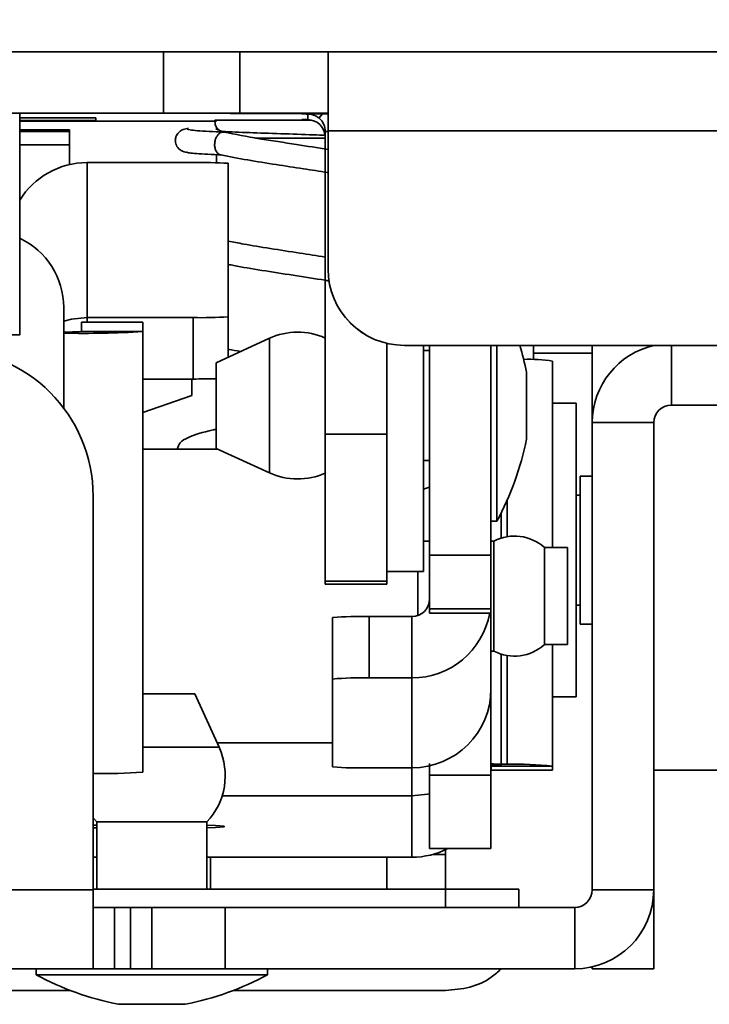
# Model space of a CAD drawing. Header units: millimetres. Extents: x 2 to 1120, y -2 to 861.
# Tile 28 of 226: x 320 to 330, y 139 to 154. Entities that reach past the tile are written whole.
import ezdxf

# ---------------------------------------------------------------- set-up
doc = ezdxf.new("R2010")
doc.units = ezdxf.units.MM
doc.header["$PDSIZE"] = -1
doc.styles.add('SLDTEXTSTYLE0', font='meiryo.ttc', dxfattribs={"width": 0.605})
doc.dimstyles.new('SLDDIMSTYLE1', dxfattribs={"dimtxt": 5.650301, "dimasz": 4.572, "dimexe": 0, "dimexo": 0.0625, "dimgap": 1.412575, "dimtad": 0, "dimtih": 1, "dimtoh": 1, "dimdec": 1, "dimlfac": 3, "dimrnd": 1e-09, "dimzin": 12, "dimdsep": 46, "dimtxsty": 'SLDTEXTSTYLE0', "dimsah": 1, "dimcen": 0.09, "dimadec": 0, "dimazin": 3, "dimtfac": 1, "dimtofl": 0, "dimtmove": 0, "dimatfit": 3, "dimfxl": 1, "dimfrac": 2, "dimtolj": 1, "dimtzin": 12, "dimarcsym": 0})

# ---------------------------------------------------------------- blocks, each defined once
blk = doc.blocks.new('*D41')
at = {"color": 0, "linetype": 'Continuous', "lineweight": -2}
for p, q in [((313.161, 146.583), (313.161, 166.364)), ((317.733, 166.364), (394.283, 166.364)), ((490.142, 166.364), (413.592, 166.364)), ((494.714, 146.583), (494.714, 166.364))]:
    blk.add_line(p, q, dxfattribs=at)
at = {"color": 0}
for points in [[(317.733, 167.126), (317.733, 165.602), (313.161, 166.364)], [(490.142, 165.602), (490.142, 167.126), (494.714, 166.364)]]:
    blk.add_solid(points, dxfattribs=at)
at = {"layer": 'Defpoints', "color": 0}
for p in [(494.714, 166.364), (313.161, 146.521), (494.714, 146.521)]:
    blk.add_point(p, dxfattribs=at)
at = {"color": 0, "lineweight": 18, "insert": (403.938, 174.804), "char_height": 5.6503, "attachment_point": 2, "style": 'SLDTEXTSTYLE0'}
blk.add_mtext('\\A1;544.7\\P(21.44)', dxfattribs=at)

msp = doc.modelspace()

# ---------------------------------------------------------------- linework, layer by layer
at = {"color": 7, "linetype": 'Continuous', "lineweight": 35}
for p, q in [((322.4037, 153.1763), (318.8477, 153.1763)), ((322.4037, 152.2907), (322.4037, 153.1763)), ((323.5043, 152.2899), (323.5043, 153.1756)), ((324.7743, 153.1755), (323.5043, 153.1755)), ((324.7743, 153.1755), (483.101, 153.1755)), ((324.7743, 153.1755), (324.7743, 152.0367)), ((322.4037, 152.2907), (318.8477, 152.2907)), ((320.3293, 149.0923), (320.3293, 152.2896)), ((320.3293, 152.1758), (322.4037, 152.1758)), ((321.4266, 152.2221), (321.4266, 152.1859)), ((323.1614, 152.1895), (323.1657, 152.1895)), ((323.3689, 152.2879), (323.3689, 152.2837)), ((323.4768, 152.1905), (323.5498, 152.1906)), ((323.5043, 152.2899), (323.5043, 152.2899)), ((324.7743, 152.2899), (323.5043, 152.2899)), ((324.3967, 152.2781), (324.3967, 152.2783)), ((324.3967, 152.1957), (324.3967, 152.1965)), ((324.3967, 152.1965), (324.4814, 152.1965)), ((324.502, 152.1957), (324.3967, 152.1957)), ((324.4814, 152.1965), (324.4814, 152.2779)), ((324.6442, 152.2187), (324.6943, 152.2786)), ((321.0465, 152.0482), (320.3293, 152.0482)), ((321.0465, 152.0238), (321.0465, 152.0482)), ((321.0465, 151.8358), (321.0465, 152.0238)), ((323.1657, 152.0857), (323.1657, 152.049)), ((324.7354, 147.6601), (324.7354, 152.0238)), ((324.7743, 150.0436), (324.7743, 152.0367)), ((483.101, 152.0367), (324.7743, 152.0367)), ((321.0465, 151.8358), (321.0465, 151.5484)), ((323.1657, 151.6909), (323.1657, 151.5746)), ((321.3005, 151.5771), (321.3005, 149.3431)), ((322.8278, 151.5771), (321.3005, 151.5771)), ((323.3358, 149.353), (323.3358, 151.5673)), ((324.7743, 150.043), (324.7743, 150.0436)), ((320.9643, 149.4897), (320.9643, 148.0372)), ((321.3005, 149.3431), (322.8278, 149.3431)), ((322.8278, 148.4577), (322.8278, 149.3431)), ((323.3358, 148.7724), (323.3358, 149.353)), ((322.1048, 149.276), (321.2192, 149.276)), ((321.2192, 149.2755), (322.1048, 149.2755)), ((321.2192, 149.2755), (321.2192, 149.1403)), ((322.1048, 149.2755), (322.1048, 149.1403)), ((320.9643, 149.1354), (320.9652, 149.1354)), ((320.9643, 149.1183), (320.9652, 149.1183)), ((320.9652, 149.1354), (320.9652, 149.1183)), ((321.2192, 149.1403), (322.1048, 149.1403)), ((322.1048, 142.7915), (322.1048, 149.1403)), ((323.9297, 149.0441), (323.1614, 148.6926)), ((325.621, 147.6601), (325.621, 148.9721)), ((482.0003, 148.943), (325.875, 148.943)), ((325.875, 148.9424), (325.875, 148.943)), ((325.875, 148.9424), (482.0003, 148.9424)), ((326.1502, 148.9424), (326.1502, 145.6827)), ((326.2382, 148.9424), (326.2382, 145.9178)), ((327.1238, 148.9424), (327.1238, 145.9178)), ((327.2085, 146.4066), (327.2085, 148.9424)), ((327.7377, 148.9424), (327.7377, 148.7369)), ((328.5843, 147.8289), (328.5843, 148.9424)), ((329.4699, 148.9424), (329.4699, 148.9399)), ((326.2382, 148.8683), (326.1502, 148.8683)), ((328.5843, 148.8287), (327.7377, 148.8287)), ((327.7377, 148.8281), (328.5843, 148.8281)), ((323.1614, 148.6926), (323.1614, 148.5899)), ((328.0128, 148.7161), (328.0128, 146.4188)), ((323.1614, 148.5899), (323.1614, 147.4565)), ((327.6353, 147.592), (327.6353, 148.5572)), ((322.8278, 148.4577), (322.1048, 148.4577)), ((322.8101, 148.2212), (322.8101, 148.4577)), ((322.1048, 147.974), (322.8101, 148.2212)), ((328.3515, 148.1084), (328.0128, 148.1084)), ((328.3515, 143.8751), (328.3515, 148.1084)), ((330.5283, 148.0829), (329.7239, 148.0829)), ((328.5843, 147.8289), (328.5843, 141.0945)), ((329.4699, 147.8289), (328.5843, 147.8289)), ((329.4699, 147.8289), (329.4699, 141.0945)), ((324.7354, 147.6601), (325.621, 147.6601)), ((324.7354, 145.542), (324.7354, 147.6601)), ((325.621, 147.6601), (325.621, 145.542)), ((323.1868, 147.4449), (322.1048, 147.4449)), ((323.1614, 147.4565), (323.9297, 147.1051)), ((323.1657, 147.4546), (323.1657, 147.4449)), ((326.1502, 147.2808), (326.2382, 147.2808)), ((328.5843, 147.0585), (328.4116, 147.0585)), ((328.4116, 147.0585), (328.4116, 144.9249)), ((321.3877, 146.7672), (321.3877, 141.0945)), ((326.2382, 146.8998), (326.1502, 146.8689)), ((328.4116, 146.7855), (328.3515, 146.7855)), ((327.1238, 146.4066), (327.2085, 146.4066)), ((328.0128, 146.0284), (328.0128, 146.4188)), ((326.2382, 146.122), (326.1502, 146.122)), ((327.1662, 146.122), (327.1238, 146.122)), ((327.1662, 144.5345), (327.1662, 146.122)), ((326.2382, 145.9178), (327.1238, 145.9178)), ((326.2382, 145.1443), (326.2382, 145.9178)), ((327.1238, 145.1443), (327.1238, 145.9178)), ((328.2245, 146.0284), (327.8928, 146.0284)), ((327.8928, 144.6281), (327.8928, 146.0284)), ((328.2245, 144.6281), (328.2245, 146.0284)), ((325.621, 145.6827), (326.1502, 145.6827)), ((326.0672, 145.0471), (326.0672, 145.6827)), ((324.7354, 145.542), (325.621, 145.542)), ((324.7354, 145.542), (324.7354, 145.4991)), ((324.7354, 145.4991), (325.621, 145.4991)), ((325.621, 145.542), (325.621, 145.4991)), ((326.2382, 145.1443), (327.1238, 145.1443)), ((326.2382, 145.1443), (326.2382, 145.0802)), ((326.2382, 145.0802), (327.1238, 145.0802)), ((327.1238, 145.1443), (327.1238, 145.0802)), ((327.1238, 145.0802), (327.1238, 143.9912)), ((328.3515, 145.198), (328.4116, 145.198)), ((324.8378, 144.1331), (324.8378, 145.0183)), ((325.367, 145.0331), (325.367, 144.1479)), ((325.367, 145.0331), (325.9842, 145.0331)), ((325.9842, 145.0331), (325.9842, 144.1479)), ((328.4116, 144.9249), (328.5843, 144.9249)), ((327.1238, 144.5345), (327.1662, 144.5345)), ((327.8928, 144.6281), (328.2245, 144.6281)), ((328.0128, 144.6281), (328.0128, 142.8763)), ((324.8378, 142.8668), (324.8378, 144.1331)), ((325.9842, 144.1479), (325.367, 144.1479)), ((325.9842, 142.852), (325.9842, 144.1479)), ((327.1238, 142.7482), (327.1238, 143.9912)), ((322.8524, 143.9173), (322.1048, 143.9173)), ((323.2038, 143.149), (322.8524, 143.9173)), ((328.0128, 143.8751), (328.3515, 143.8751)), ((323.1752, 143.2116), (324.8378, 143.2116)), ((325.367, 142.852), (325.9842, 142.852)), ((326.2382, 142.9128), (326.2382, 142.7482)), ((327.1272, 142.8763), (328.0128, 142.8763)), ((327.1272, 142.818), (327.1272, 142.8763)), ((327.1272, 142.818), (328.0128, 142.818)), ((327.1272, 142.8167), (327.1272, 142.818)), ((327.1272, 142.8167), (328.0128, 142.8167)), ((327.3548, 142.9053), (327.2705, 142.9064)), ((328.0128, 142.818), (328.0128, 142.8763)), ((328.0128, 142.8167), (328.0128, 142.818)), ((329.4699, 142.8167), (330.5283, 142.8167)), ((326.2382, 142.7482), (327.1238, 142.7482)), ((326.2382, 141.6876), (326.2382, 142.7482)), ((327.1238, 141.6876), (327.1238, 142.7482)), ((325.9842, 142.4489), (323.248, 142.4489)), ((325.9842, 141.5638), (325.9842, 142.4489)), ((321.3877, 142.133), (321.4406, 142.0716)), ((321.3877, 142.0241), (321.4406, 142.0259)), ((321.4406, 141.9867), (321.3877, 141.9886)), ((321.4406, 142.0716), (321.4406, 141.103)), ((323.0281, 142.0716), (321.4406, 142.0716)), ((323.0281, 141.103), (323.0281, 142.0716)), ((326.2382, 141.6876), (327.1238, 141.6876)), ((326.4677, 141.603), (326.4677, 141.6714)), ((321.3877, 141.5638), (321.4406, 141.5638)), ((323.0281, 141.5638), (325.9842, 141.5638)), ((326.4677, 141.603), (326.4677, 141.103)), ((321.3877, 141.0945), (316.2687, 141.0945)), ((326.4677, 141.103), (321.3877, 141.103)), ((321.3877, 139.9549), (321.3877, 141.0945)), ((326.4677, 140.8405), (326.4677, 141.103)), ((326.4677, 141.103), (327.526, 141.103)), ((327.526, 141.103), (327.526, 140.8405)), ((329.4699, 141.0945), (328.5843, 141.0945)), ((329.4699, 141.0945), (329.4699, 141.0556)), ((329.4699, 141.0556), (329.4699, 139.9549)), ((321.3877, 140.8405), (321.6976, 140.8405)), ((321.6976, 140.8405), (321.6976, 139.9549)), ((321.9244, 140.8405), (321.6976, 140.8405)), ((321.9244, 140.8405), (321.9244, 139.9549)), ((321.9244, 140.8405), (322.2343, 140.8405)), ((322.2343, 140.8405), (322.2343, 139.9549)), ((322.2343, 140.8405), (323.2927, 140.8405)), ((323.2927, 140.8405), (323.2927, 139.9549)), ((328.3303, 140.8405), (323.2927, 140.8405)), ((328.3303, 140.8405), (328.3303, 139.9549)), ((321.3877, 139.9549), (316.2687, 139.9549)), ((320.5664, 139.9549), (320.5664, 139.8703)), ((321.6976, 139.9549), (321.3877, 139.9549)), ((321.6976, 139.9549), (321.9244, 139.9549)), ((322.2343, 139.9549), (321.9244, 139.9549)), ((323.2927, 139.9549), (322.2343, 139.9549)), ((323.2927, 139.9549), (328.3303, 139.9549)), ((323.9023, 139.8703), (323.9023, 139.9549)), ((328.5843, 139.9549), (328.5843, 139.9836)), ((329.4699, 139.9549), (328.5843, 139.9549)), ((320.5664, 139.8703), (323.9023, 139.8703)), ((318.001, 139.6424), (321.0627, 139.6424)), ((323.406, 139.6424), (326.4677, 139.6424)), ((321.7517, 139.4435), (322.7169, 139.4435))]:
    msp.add_line(p, q, dxfattribs=at)
at = {"color": 8, "linetype": 'Continuous', "lineweight": 35}
for p, q in [((321.0465, 152.0238), (320.3293, 152.0238)), ((324.7354, 152.0238), (324.7743, 152.0238)), ((321.0465, 151.8358), (320.3293, 151.8358)), ((321.3005, 149.276), (321.3005, 149.3431)), ((320.9652, 148.0361), (320.9652, 149.1183)), ((323.9297, 149.0441), (323.9297, 148.8829)), ((329.7239, 148.0829), (329.7239, 148.9424)), ((323.9297, 148.8829), (323.9297, 147.1051)), ((327.3548, 146.7053), (327.3548, 146.185)), ((327.2705, 146.526), (327.2705, 146.1648)), ((327.2705, 144.4917), (327.2705, 142.9064)), ((327.3548, 144.4715), (327.3548, 142.9053)), ((323.2038, 143.149), (322.1048, 143.149)), ((325.9842, 142.852), (325.9842, 142.4489)), ((327.1238, 142.8976), (327.2705, 142.9064)), ((327.1238, 142.8914), (327.3548, 142.9053)), ((323.081, 141.5638), (323.081, 141.103)), ((325.621, 141.5638), (325.621, 141.103)), ((329.4693, 141.0556), (329.4699, 141.0556))]:
    msp.add_line(p, q, dxfattribs=at)
at = {"color": 7, "linetype": 'Continuous', "lineweight": 35, "flags": 128}
for points in [[(320.3293, 152.289), (320.4068, 152.2891), (320.4068, 152.2894), (320.2837, 152.2896), (320.0509, 152.2898), (319.7335, 152.29), (319.3661, 152.29), (318.9883, 152.29), (318.6412, 152.2899), (318.3623, 152.2897), (318.1819, 152.2895), (318.1195, 152.2893), (318.1195, 152.2893)], [(320.3293, 152.1769), (320.4068, 152.1771), (320.4068, 152.1773), (320.3293, 152.1775)], [(322.4037, 152.1758), (322.6184, 152.1758), (322.8249, 152.1758), (323.0152, 152.1759), (323.1657, 152.176)], [(323.1402, 152.1904), (323.1487, 152.1272), (323.1731, 152.0736), (323.2096, 152.0378), (323.2526, 152.0252), (323.253, 152.0252)], [(323.3689, 152.19), (323.2259, 152.1898), (323.1614, 152.1895)], [(324.7743, 152.2886), (324.5627, 152.2887), (324.1938, 152.2886), (323.861, 152.2885), (323.5969, 152.2883), (323.4273, 152.2881), (323.3689, 152.2879)], [(323.3689, 152.2837), (323.4273, 152.2834), (323.5969, 152.2832), (323.861, 152.283), (324.1938, 152.2829), (324.5627, 152.2829), (324.7743, 152.2829)], [(324.5373, 152.1903), (324.4492, 152.1903), (324.059, 152.1903), (323.7004, 152.1902), (323.493, 152.1901)], [(323.1947, 152.0488), (323.1818, 152.0488), (323.1818, 152.0491), (323.1943, 152.0491)], [(324.7354, 151.9312), (324.642, 151.9312), (324.2531, 151.9312), (323.8749, 151.9312), (323.7266, 151.9311)], [(320.9643, 149.2925), (321.0781, 149.3212), (321.3005, 149.3431)], [(318.2127, 149.0923), (318.2127, 149.0923), (318.2765, 149.0925), (318.4603, 149.0927), (318.7418, 149.0929), (319.0872, 149.093), (319.4548, 149.093), (319.8002, 149.0929), (320.0817, 149.0927), (320.2655, 149.0925), (320.3293, 149.0923), (320.3293, 149.0923)], [(327.1272, 142.8763), (327.1247, 142.8774), (327.1238, 142.8775)], [(325.9842, 142.4489), (326.2065, 142.4708), (326.2382, 142.4775)], [(323.0281, 142.0259), (323.1509, 142.0212), (323.2766, 142.0115), (323.2766, 142.0012), (323.1509, 141.9915), (323.0281, 141.9867)]]:
    msp.add_lwpolyline(points, dxfattribs=at)
at = {"color": 7, "linetype": 'Continuous', "lineweight": 35}
for centre, radius, start, end in [((322.6788, -262.5484), 415.7248, 89.886228, 90.037924), ((320.5854, -153.8257), 306.049, 89.842509, 90.047933), ((320.474, 574.7113), 422.5265, 269.980382, 270.129176), ((322.6788, -263.434), 415.7248, 89.886228, 90.037924), ((324.7204, -4.4251), 156.7037, 89.980276, 90.118343), ((324.4707, 166.6835), 14.4056, 269.70585, 270.0426), ((324.4814, 151.9425), 0.254, 0.00001, 90.00001), ((324.4814, 152.0238), 0.254, 0, 50.12266), ((321.3004, 150.4374), 1.1396, 89.9977, 148.43998), ((322.9548, 144.9945), 6.5838, 86.68206, 91.10488), ((319.8637, 149.4897), 1.1007, 0, 64.97101), ((325.875, 150.0436), 1.1007, 180.00001, 270.00001), ((325.875, 150.043), 1.1007, 180.00001, 270.00001), ((322.9548, 155.9257), 6.5838, 268.89512, 273.31794), ((321.25, 163.8852), 14.7696, 268.89512, 273.31794), ((321.0287, 152.4267), 3.2919, 268.89512, 273.31794), ((324.3374, 148.1529), 0.98, 66.0398, 114.5817), ((323.4832, 147.7318), 4.2333, 11.24319, 16.61653), ((329.7239, 147.8289), 1.1396, 102.30212, 180), ((319.271, 146.7672), 2.1167, 0, 90), ((327.6617, 146.3247), 2.417, 81.64626, 91.59284), ((322.8474, 168.7696), 20.3119, 269.94481, 270.89777), ((329.7239, 147.8289), 0.254, 90, 180), ((323.4832, 148.4174), 4.2333, 331.64236, 348.75681), ((324.3374, 147.9963), 0.98, 245.4183, 293.9602), ((327.4619, 145.5503), 0.6437, 47.97015, 117.35062), ((325.9843, 145.2871), 0.254, 269.98876, 359.98876), ((325.9844, 145.2873), 1.1395, 269.99019, 349.52561), ((325.2348, 140.2984), 4.7366, 88.40079, 94.80767), ((327.4619, 145.1062), 0.6437, 242.64938, 312.02985), ((325.2348, 139.4131), 4.7366, 88.40079, 94.80767), ((325.9844, 143.9914), 1.1394, 269.98876, 359.98876), ((322.3126, 142.7414), 0.98, 316.88874, 24.5817), ((321.5242, 150.5705), 7.8006, 268.99723, 274.26854), ((325.2348, 147.5867), 4.7366, 265.19233, 271.59921), ((327.2435, 143.9646), 1.0586, 263.507, 271.45865), ((327.4757, 138.1572), 4.7496, 83.507, 91.45865), ((325.9842, 142.7038), 1.14, 269.9994, 296.94895), ((326.2917, 97.5186), 44.0847, 89.77125, 90.01267), ((328.3303, 141.0945), 1.1396, 270, 0), ((328.3303, 141.0945), 0.254, 270, 0), ((322.5771, 143.5956), 4.2333, 241.64236, 258.75681), ((321.8915, 143.5956), 4.2333, 281.24319, 298.35764)]:
    msp.add_arc(centre, radius, start, end, dxfattribs=at)
for points, knots in [([(323.1402, 152.1904), (323.2244, 152.1904), (323.3316, 152.1905), (323.4513, 152.1905), (323.4768, 152.1905)], [0, 0, 0, 0, 0.7860291, 1, 1, 1, 1]), ([(323.5498, 152.1906), (323.6597, 152.1906), (323.9406, 152.1907), (324.2835, 152.1907), (324.4883, 152.1907), (324.5127, 152.1907)], [0, 0, 0, 0, 0.3616169, 0.9239597, 1, 1, 1, 1]), ([(324.6442, 152.2187), (324.6373, 152.2241), (324.623, 152.2354), (324.591, 152.2541), (324.551, 152.2696), (324.5101, 152.2772), (324.4915, 152.2777), (324.4814, 152.2779)], [0, 0, 0, 0, 0.08633114, 0.17852518, 0.39569573, 0.67016275, 1, 1, 1, 1]), ([(322.7649, 152.0699), (322.7393, 152.067), (322.6928, 152.0619), (322.6303, 152.0257), (322.5928, 151.981), (322.5714, 151.9196), (322.5727, 151.856), (322.6063, 151.7847), (322.6804, 151.7308), (322.7365, 151.7238), (322.7659, 151.7202)], [0, 0, 0, 0, 0.1672223, 0.3029223, 0.4005815, 0.4630269, 0.551439, 0.6776774, 0.8308053, 1, 1, 1, 1]), ([(323.2659, 152.0167), (323.1246, 152.0235), (322.9138, 152.0338), (322.7761, 152.0477), (322.756, 152.0547), (322.746, 152.0581)], [0, 0, 0, 0, 0.5036431, 0.7518631, 1, 1, 1, 1]), ([(323.2497, 152.0253), (323.3755, 152.02), (323.6269, 152.0095), (324.0891, 151.9938), (324.4731, 151.9812), (324.6793, 151.9739), (324.7354, 151.972)], [0, 0, 0, 0, 0.2967454, 0.5933056, 0.8893313, 1, 1, 1, 1]), ([(323.2348, 151.6882), (323.2268, 151.6892), (323.2056, 151.6921), (323.1778, 151.7152), (323.1545, 151.7524), (323.1409, 151.7981), (323.1381, 151.8517), (323.1475, 151.9053), (323.1668, 151.951), (323.1947, 151.9883), (323.2278, 152.0125), (323.2521, 152.0155), (323.2628, 152.0168)], [0, 0, 0, 0, 0.069766, 0.1865805, 0.2790296, 0.3810866, 0.4887377, 0.5963887, 0.6984458, 0.7908949, 0.9077094, 1, 1, 1, 1]), ([(324.7743, 151.7674), (324.6241, 151.791), (324.2938, 151.8428), (323.7484, 151.9252), (323.4381, 151.9845), (323.2746, 152.0158)], [0, 0, 0, 0, 0.2828243, 0.6219297, 1, 1, 1, 1]), ([(322.7325, 151.7282), (322.7429, 151.7247), (322.7638, 151.7178), (322.9008, 151.7042), (323.1046, 151.6936), (323.239, 151.6866)], [0, 0, 0, 0, 0.2538281, 0.5076141, 1, 1, 1, 1]), ([(323.2306, 151.6875), (323.3543, 151.6633), (323.5932, 151.6168), (324.0131, 151.5512), (324.4013, 151.4904), (324.6622, 151.452), (324.7702, 151.4334), (324.7743, 151.4327)], [0, 0, 0, 0, 0.2822008, 0.5449124, 0.781096, 0.9916633, 1, 1, 1, 1]), ([(324.7354, 150.2159), (324.6131, 150.235), (324.3487, 150.2763), (323.9425, 150.3387), (323.5859, 150.3968), (323.4085, 150.4323), (323.3358, 150.4468)], [0, 0, 0, 0, 0.2465749, 0.5333399, 0.8088315, 1, 1, 1, 1]), ([(323.3358, 150.1097), (323.363, 150.104), (323.5023, 150.0749), (323.8222, 150.0232), (324.2702, 149.9527), (324.6099, 149.9024), (324.768, 149.8757), (324.7848, 149.8728)], [0, 0, 0, 0, 0.0705611, 0.3626332, 0.661153, 0.9640641, 1, 1, 1, 1]), ([(323.516, 148.8548), (323.4542, 148.8651), (323.3871, 148.8763), (323.3397, 148.8871), (323.3358, 148.888)], [0, 0, 0, 0, 0.9195047, 1, 1, 1, 1]), ([(323.1657, 147.7336), (323.149, 147.7302), (322.9683, 147.6935), (322.805, 147.64), (322.6367, 147.5538), (322.6112, 147.4785), (322.5998, 147.4449)], [0, 0, 0, 0, 0.05345194, 0.57843279, 0.81215678, 1, 1, 1, 1]), ([(326.4677, 139.6424), (326.5857, 139.6527), (326.8218, 139.6733), (327.1061, 139.8001), (327.2247, 139.9127), (327.2692, 139.9549)], [0, 0, 0, 0, 0.3846054, 0.7692836, 1, 1, 1, 1])]:
    msp.add_open_spline(points, degree=3, knots=knots, dxfattribs=at)

# ---------------------------------------------------------------- dimensions: what is measured, and where the dimension line sits
at = {"color": 7, "linetype": 'Continuous', "lineweight": 18}
dim = msp.add_linear_dim(base=(494.7139, 166.3638), p1=(313.1615, 146.5209), p2=(494.7139, 146.5209), text='<>\\P(21.44)', dimstyle='SLDDIMSTYLE1', dxfattribs=at)
dim.commit()
dim.dimension.update_dxf_attribs({"geometry": '*D41', "text_midpoint": (403.9377, 166.3638), "dimtype": 160})

doc.saveas('drawing.dxf')
